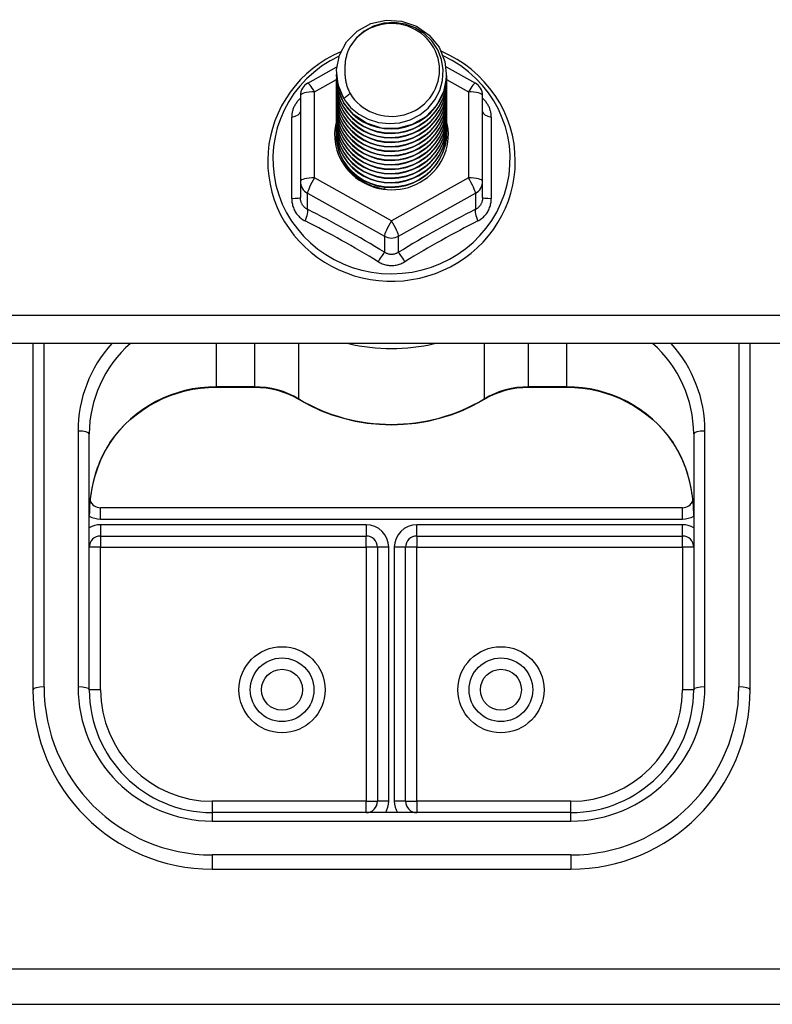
# Model space of a CAD drawing. Header units: inches. Extents: x 48.1 to 120.1, y 31.5 to 55.7.
# Tile 20 of 82: x 69.5 to 71.6, y 34.2 to 36.9. Entities that reach past the tile are written whole.
import ezdxf

# ---------------------------------------------------------------- set-up
doc = ezdxf.new("R2010")
doc.units = ezdxf.units.IN
doc.header["$MEASUREMENT"] = 0
doc.layers.add('Visible Edges(ANSI)', color=7, linetype='Continuous', lineweight=25)
doc.layers.add('Visible Tangent Edges(ANSI)', color=7, linetype='Continuous', lineweight=25)

msp = doc.modelspace()

# ---------------------------------------------------------------- linework, layer by layer
at = {"layer": 'Visible Edges(ANSI)'}
for p, q in [((70.3201, 36.7693), (70.401, 36.8145)), ((70.7058, 36.8149), (70.7876, 36.7693)), ((70.4003, 36.7995), (70.4003, 36.7999)), ((70.4003, 36.7869), (70.4003, 36.7873)), ((70.7074, 36.7932), (70.7074, 36.7936)), ((70.4003, 36.7744), (70.4003, 36.7748)), ((70.4003, 36.7618), (70.4003, 36.7623)), ((70.7074, 36.7807), (70.7074, 36.7811)), ((70.7074, 36.7681), (70.7074, 36.7685)), ((70.2999, 36.7349), (70.2999, 36.4953)), ((70.4003, 36.7493), (70.4003, 36.7497)), ((70.4003, 36.7368), (70.4003, 36.7372)), ((70.7074, 36.7556), (70.7074, 36.756)), ((70.7074, 36.743), (70.7074, 36.7434)), ((70.7074, 36.7305), (70.7074, 36.7309)), ((70.8078, 36.4953), (70.8078, 36.7349)), ((70.4003, 36.7242), (70.4003, 36.7246)), ((70.4003, 36.7117), (70.4003, 36.7121)), ((70.7074, 36.718), (70.7074, 36.7184)), ((70.7074, 36.7054), (70.7074, 36.7058)), ((70.4003, 36.6992), (70.4003, 36.6996)), ((70.4003, 36.6866), (70.4003, 36.687)), ((70.4003, 36.6741), (70.4003, 36.6745)), ((70.7074, 36.6929), (70.7074, 36.6933)), ((70.7074, 36.6803), (70.7074, 36.6808)), ((70.4003, 36.6615), (70.4003, 36.6619)), ((70.4003, 36.649), (70.4003, 36.6494)), ((70.7074, 36.6678), (70.7074, 36.6682)), ((70.7074, 36.6553), (70.7074, 36.6557)), ((70.4003, 36.6365), (70.4003, 36.6369)), ((70.4003, 36.6239), (70.4003, 36.6243)), ((70.7074, 36.6427), (70.7074, 36.6431)), ((70.7074, 36.6302), (70.7074, 36.6306)), ((70.2999, 36.4953), (70.2999, 36.4505)), ((70.8078, 36.4505), (70.8078, 36.4953)), ((70.5351, 36.4794), (70.5341, 36.4738)), ((118.5538, 36.0434), (64.5538, 36.0434)), ((69.5538, 36.0434), (69.5538, 35.078)), ((71.5538, 35.078), (71.5538, 36.0434)), ((70.0656, 35.9215), (70.1717, 35.9215)), ((70.9359, 35.9215), (71.042, 35.9215)), ((69.7113, 35.078), (69.7113, 35.7912)), ((71.3963, 35.7912), (71.3963, 35.078)), ((71.3649, 35.5854), (69.7428, 35.5854)), ((69.7428, 35.5066), (70.483, 35.5066)), ((70.6247, 35.5066), (71.3649, 35.5066)), ((70.5145, 35.4751), (70.5145, 34.767)), ((70.5932, 34.767), (70.5932, 35.4751)), ((71.0538, 34.7355), (70.0538, 34.7355)), ((70.0538, 34.578), (71.0538, 34.578)), ((69.1788, 34.201), (113.9288, 34.201))]:
    msp.add_line(p, q, dxfattribs=at)
at = {"layer": 'Visible Edges(ANSI)', "flags": 128}
for points in [[(70.4212, 36.7261), (70.4048, 36.7647), (70.4004, 36.8062), (70.4085, 36.8471), (70.4283, 36.8842), (70.4584, 36.9144), (70.4961, 36.9351), (70.5385, 36.9447), (70.5821, 36.9423), (70.6235, 36.9281), (70.6592, 36.9032), (70.6864, 36.8696), (70.7029, 36.8298), (70.7072, 36.7872), (70.6992, 36.7451), (70.6794, 36.7069), (70.6494, 36.6756), (70.6117, 36.6537), (70.5693, 36.6429), (70.5256, 36.6441), (70.4843, 36.6572), (70.4485, 36.6809), (70.4213, 36.7134), (70.4048, 36.7519), (70.4004, 36.7934)], [(70.4398, 36.7015), (70.4626, 36.6827), (70.4887, 36.6685), (70.5173, 36.6596), (70.5472, 36.6564), (70.5771, 36.659), (70.606, 36.6673), (70.6326, 36.6811), (70.6558, 36.6998), (70.6746, 36.7226), (70.6883, 36.7487), (70.6961, 36.777), (70.6978, 36.8062), (70.6933, 36.8351), (70.6826, 36.8625), (70.6663, 36.8871), (70.6451, 36.9078), (70.6198, 36.9237), (70.5917, 36.934), (70.5619, 36.9382), (70.532, 36.9362), (70.5033, 36.9279), (70.4773, 36.9137), (70.4551, 36.8944), (70.438, 36.8708)], [(70.438, 36.8708), (70.4367, 36.8683), (70.4355, 36.8657), (70.4343, 36.8632), (70.4332, 36.8606), (70.4322, 36.858), (70.4312, 36.8553), (70.4303, 36.8527), (70.4294, 36.85), (70.4286, 36.8473), (70.4279, 36.8446), (70.4272, 36.8418), (70.4266, 36.8391), (70.426, 36.8363), (70.4255, 36.8336), (70.4251, 36.8308), (70.4247, 36.828), (70.4244, 36.8252), (70.4242, 36.8224), (70.424, 36.8196), (70.4239, 36.8168), (70.4238, 36.814), (70.4239, 36.8112), (70.424, 36.8084), (70.4241, 36.8056)], [(70.4124, 36.8569), (70.3917, 36.847), (70.3716, 36.8358), (70.3524, 36.8234), (70.3341, 36.8097), (70.3168, 36.7949), (70.3005, 36.7789), (70.2854, 36.762), (70.2715, 36.7441), (70.2588, 36.7253), (70.2474, 36.7057), (70.2375, 36.6854), (70.2289, 36.6645), (70.2218, 36.6432), (70.2162, 36.6213), (70.2122, 36.5992), (70.2097, 36.5769), (70.2087, 36.5544), (70.2093, 36.5319), (70.2114, 36.5095), (70.2151, 36.4873), (70.2203, 36.4654), (70.227, 36.4439), (70.2352, 36.4229), (70.2448, 36.4025), (70.2559, 36.3827), (70.2682, 36.3637), (70.2818, 36.3456), (70.2967, 36.3284), (70.3127, 36.3122), (70.3297, 36.2971), (70.3478, 36.2831), (70.3668, 36.2704), (70.3866, 36.2589), (70.4072, 36.2487), (70.4284, 36.2399), (70.4502, 36.2324), (70.4724, 36.2264), (70.495, 36.2219), (70.5179, 36.2188), (70.5409, 36.2172), (70.5639, 36.2171), (70.587, 36.2185), (70.6098, 36.2214), (70.6325, 36.2258), (70.6547, 36.2316), (70.6766, 36.2388), (70.6979, 36.2475), (70.7185, 36.2575), (70.7384, 36.2689), (70.7575, 36.2815), (70.7757, 36.2953), (70.7929, 36.3103), (70.8091, 36.3263), (70.8241, 36.3434), (70.8378, 36.3614), (70.8504, 36.3803), (70.8615, 36.4), (70.8713, 36.4203), (70.8797, 36.4413), (70.8866, 36.4627), (70.892, 36.4846), (70.8959, 36.5068), (70.8982, 36.5291), (70.899, 36.5516)], [(70.899, 36.5516), (70.8981, 36.5758), (70.8954, 36.5999), (70.8909, 36.6238), (70.8846, 36.6472), (70.8766, 36.6702), (70.8669, 36.6925), (70.8556, 36.7141), (70.8427, 36.7348), (70.8283, 36.7545), (70.8124, 36.7732), (70.7953, 36.7907), (70.7768, 36.807), (70.7573, 36.822), (70.7366, 36.8355), (70.715, 36.8475), (70.6926, 36.858)], [(70.4003, 36.7995), (70.4004, 36.795), (70.4006, 36.7905), (70.4009, 36.786), (70.4014, 36.7816), (70.4021, 36.7772), (70.4029, 36.7727), (70.4038, 36.7684), (70.4049, 36.764), (70.4061, 36.7597), (70.4074, 36.7554), (70.4089, 36.7511), (70.4105, 36.7469), (70.4123, 36.7428), (70.4141, 36.7387), (70.4162, 36.7346), (70.4183, 36.7307), (70.4206, 36.7268), (70.423, 36.7229), (70.4255, 36.7191), (70.4281, 36.7154), (70.4309, 36.7118), (70.4337, 36.7083), (70.4367, 36.7048), (70.4398, 36.7015)], [(70.4003, 36.7869), (70.4016, 36.7678), (70.4055, 36.749), (70.412, 36.7309), (70.4209, 36.7137), (70.432, 36.6978), (70.4453, 36.6835), (70.4604, 36.671), (70.4771, 36.6604), (70.4951, 36.6521), (70.5141, 36.6461), (70.5338, 36.6426), (70.5538, 36.6416), (70.5739, 36.6431), (70.5936, 36.6472), (70.6126, 36.6537), (70.6306, 36.6625), (70.6473, 36.6736), (70.6624, 36.6866), (70.6756, 36.7015), (70.6868, 36.7179), (70.6957, 36.7356), (70.7021, 36.7542), (70.7061, 36.7735), (70.7074, 36.7932)], [(70.7072, 36.7871), (70.7067, 36.7669), (70.7034, 36.747), (70.6974, 36.7277), (70.6888, 36.7093), (70.6778, 36.6922), (70.6645, 36.6767), (70.6493, 36.663), (70.6323, 36.6514), (70.614, 36.6421), (70.5945, 36.6353), (70.5743, 36.631), (70.5537, 36.6295), (70.5332, 36.6305), (70.513, 36.6343), (70.4935, 36.6406), (70.4752, 36.6493), (70.4582, 36.6604), (70.443, 36.6736), (70.4298, 36.6886), (70.4188, 36.7051), (70.4102, 36.723), (70.4042, 36.7418), (70.4009, 36.7612), (70.4004, 36.7809)], [(70.4241, 36.8056), (70.424, 36.8028), (70.4239, 36.8), (70.4239, 36.7972), (70.424, 36.7944), (70.4241, 36.7916), (70.4243, 36.7888), (70.4245, 36.786), (70.4248, 36.7832), (70.4252, 36.7805), (70.4257, 36.7777), (70.4262, 36.7749), (70.4267, 36.7722), (70.4274, 36.7694), (70.4281, 36.7667), (70.4288, 36.764), (70.4296, 36.7613), (70.4305, 36.7586), (70.4315, 36.756), (70.4325, 36.7533), (70.4335, 36.7507), (70.4346, 36.7481), (70.4358, 36.7456), (70.437, 36.743), (70.4383, 36.7405)], [(70.4003, 36.7744), (70.4016, 36.7553), (70.4055, 36.7365), (70.412, 36.7183), (70.4209, 36.7012), (70.432, 36.6853), (70.4453, 36.671), (70.4604, 36.6584), (70.4771, 36.6479), (70.4951, 36.6396), (70.5141, 36.6336), (70.5338, 36.63), (70.5538, 36.629), (70.5739, 36.6306), (70.5936, 36.6346), (70.6126, 36.6411), (70.6306, 36.65), (70.6473, 36.661), (70.6624, 36.6741), (70.6756, 36.689), (70.6868, 36.7054), (70.6957, 36.723), (70.7021, 36.7417), (70.7061, 36.761), (70.7074, 36.7807)], [(70.4003, 36.7618), (70.4016, 36.7427), (70.4055, 36.7239), (70.412, 36.7058), (70.4209, 36.6886), (70.432, 36.6728), (70.4453, 36.6584), (70.4604, 36.6459), (70.4771, 36.6353), (70.4951, 36.627), (70.5141, 36.621), (70.5338, 36.6175), (70.5538, 36.6165), (70.5739, 36.618), (70.5936, 36.6221), (70.6126, 36.6286), (70.6306, 36.6374), (70.6473, 36.6485), (70.6624, 36.6616), (70.6756, 36.6764), (70.6868, 36.6928), (70.6957, 36.7105), (70.7021, 36.7292), (70.7061, 36.7485), (70.7074, 36.7681)], [(70.7072, 36.7746), (70.7067, 36.7544), (70.7034, 36.7345), (70.6974, 36.7151), (70.6888, 36.6968), (70.6778, 36.6796), (70.6645, 36.6641), (70.6493, 36.6504), (70.6323, 36.6389), (70.614, 36.6296), (70.5945, 36.6228), (70.5743, 36.6185), (70.5537, 36.6169), (70.5332, 36.618), (70.513, 36.6217), (70.4935, 36.628), (70.4752, 36.6368), (70.4582, 36.6479), (70.443, 36.661), (70.4298, 36.676), (70.4188, 36.6926), (70.4102, 36.7105), (70.4042, 36.7293), (70.4009, 36.7487), (70.4004, 36.7683)], [(70.7072, 36.762), (70.7067, 36.7419), (70.7034, 36.7219), (70.6974, 36.7026), (70.6888, 36.6842), (70.6778, 36.6671), (70.6645, 36.6516), (70.6493, 36.6379), (70.6323, 36.6263), (70.614, 36.617), (70.5945, 36.6102), (70.5743, 36.606), (70.5537, 36.6044), (70.5332, 36.6055), (70.513, 36.6092), (70.4935, 36.6155), (70.4752, 36.6243), (70.4582, 36.6353), (70.443, 36.6485), (70.4298, 36.6635), (70.4188, 36.6801), (70.4102, 36.6979), (70.4042, 36.7167), (70.4009, 36.7361), (70.4004, 36.7558)], [(70.4003, 36.7493), (70.4016, 36.7302), (70.4055, 36.7114), (70.412, 36.6933), (70.4209, 36.6761), (70.432, 36.6602), (70.4453, 36.6459), (70.4604, 36.6333), (70.4771, 36.6228), (70.4951, 36.6145), (70.5141, 36.6085), (70.5338, 36.605), (70.5538, 36.604), (70.5739, 36.6055), (70.5936, 36.6095), (70.6126, 36.616), (70.6306, 36.6249), (70.6473, 36.636), (70.6624, 36.649), (70.6756, 36.6639), (70.6868, 36.6803), (70.6957, 36.698), (70.7021, 36.7166), (70.7061, 36.7359), (70.7074, 36.7556)], [(70.4003, 36.7368), (70.4016, 36.7176), (70.4055, 36.6989), (70.412, 36.6807), (70.4209, 36.6636), (70.432, 36.6477), (70.4453, 36.6333), (70.4604, 36.6208), (70.4771, 36.6103), (70.4951, 36.6019), (70.5141, 36.596), (70.5338, 36.5924), (70.5538, 36.5914), (70.5739, 36.593), (70.5936, 36.597), (70.6126, 36.6035), (70.6306, 36.6124), (70.6473, 36.6234), (70.6624, 36.6365), (70.6756, 36.6513), (70.6868, 36.6678), (70.6957, 36.6854), (70.7021, 36.7041), (70.7061, 36.7234), (70.7074, 36.743)], [(70.4003, 36.7242), (70.4016, 36.7051), (70.4055, 36.6863), (70.412, 36.6682), (70.4209, 36.651), (70.432, 36.6351), (70.4453, 36.6208), (70.4604, 36.6083), (70.4771, 36.5977), (70.4951, 36.5894), (70.5141, 36.5834), (70.5338, 36.5799), (70.5538, 36.5789), (70.5739, 36.5804), (70.5936, 36.5845), (70.6126, 36.591), (70.6306, 36.5998), (70.6473, 36.6109), (70.6624, 36.6239), (70.6756, 36.6388), (70.6868, 36.6552), (70.6957, 36.6729), (70.7021, 36.6915), (70.7061, 36.7109), (70.7074, 36.7305)], [(70.7072, 36.7495), (70.7067, 36.7293), (70.7034, 36.7094), (70.6974, 36.6901), (70.6888, 36.6717), (70.6778, 36.6546), (70.6645, 36.639), (70.6493, 36.6254), (70.6323, 36.6138), (70.614, 36.6045), (70.5945, 36.5977), (70.5743, 36.5934), (70.5537, 36.5918), (70.5332, 36.5929), (70.513, 36.5966), (70.4935, 36.603), (70.4752, 36.6117), (70.4582, 36.6228), (70.443, 36.6359), (70.4298, 36.6509), (70.4188, 36.6675), (70.4102, 36.6854), (70.4042, 36.7042), (70.4009, 36.7236), (70.4004, 36.7432)], [(70.7072, 36.737), (70.7067, 36.7168), (70.7034, 36.6968), (70.6974, 36.6775), (70.6888, 36.6591), (70.6778, 36.642), (70.6645, 36.6265), (70.6493, 36.6128), (70.6323, 36.6012), (70.614, 36.592), (70.5945, 36.5851), (70.5743, 36.5809), (70.5537, 36.5793), (70.5332, 36.5804), (70.513, 36.5841), (70.4935, 36.5904), (70.4752, 36.5992), (70.4582, 36.6102), (70.443, 36.6234), (70.4298, 36.6384), (70.4188, 36.655), (70.4102, 36.6728), (70.4042, 36.6916), (70.4009, 36.7111), (70.4004, 36.7307)], [(70.4383, 36.7405), (70.4376, 36.7399), (70.4369, 36.7393), (70.4362, 36.7387), (70.4355, 36.7381), (70.4348, 36.7375), (70.434, 36.7369), (70.4333, 36.7363), (70.4326, 36.7357), (70.4319, 36.7351), (70.4312, 36.7345), (70.4305, 36.7339), (70.4298, 36.7333), (70.429, 36.7327), (70.4283, 36.7321), (70.4276, 36.7315), (70.4269, 36.7309), (70.4262, 36.7303), (70.4255, 36.7297), (70.4248, 36.7291), (70.424, 36.7285), (70.4233, 36.7279), (70.4226, 36.7273), (70.4219, 36.7267), (70.4212, 36.7261)], [(70.4003, 36.7117), (70.4016, 36.6926), (70.4055, 36.6738), (70.412, 36.6557), (70.4209, 36.6385), (70.432, 36.6226), (70.4453, 36.6083), (70.4604, 36.5957), (70.4771, 36.5852), (70.4951, 36.5769), (70.5141, 36.5709), (70.5338, 36.5674), (70.5538, 36.5663), (70.5739, 36.5679), (70.5936, 36.5719), (70.6126, 36.5784), (70.6306, 36.5873), (70.6473, 36.5983), (70.6624, 36.6114), (70.6756, 36.6263), (70.6868, 36.6427), (70.6957, 36.6604), (70.7021, 36.679), (70.7061, 36.6983), (70.7074, 36.718)], [(70.4003, 36.6992), (70.4016, 36.68), (70.4055, 36.6612), (70.412, 36.6431), (70.4209, 36.626), (70.432, 36.6101), (70.4453, 36.5957), (70.4604, 36.5832), (70.4771, 36.5727), (70.4951, 36.5643), (70.5141, 36.5583), (70.5338, 36.5548), (70.5538, 36.5538), (70.5739, 36.5553), (70.5936, 36.5594), (70.6126, 36.5659), (70.6306, 36.5747), (70.6473, 36.5858), (70.6624, 36.5989), (70.6756, 36.6137), (70.6868, 36.6301), (70.6957, 36.6478), (70.7021, 36.6665), (70.7061, 36.6858), (70.7074, 36.7054)], [(70.7072, 36.7244), (70.7067, 36.7042), (70.7034, 36.6843), (70.6974, 36.665), (70.6888, 36.6466), (70.6778, 36.6295), (70.6645, 36.614), (70.6493, 36.6003), (70.6323, 36.5887), (70.614, 36.5794), (70.5945, 36.5726), (70.5743, 36.5684), (70.5537, 36.5668), (70.5332, 36.5678), (70.513, 36.5716), (70.4935, 36.5779), (70.4752, 36.5866), (70.4582, 36.5977), (70.443, 36.6109), (70.4298, 36.6259), (70.4188, 36.6425), (70.4102, 36.6603), (70.4042, 36.6791), (70.4009, 36.6985), (70.4004, 36.7182)], [(70.7072, 36.7119), (70.7067, 36.6917), (70.7034, 36.6718), (70.6974, 36.6524), (70.6888, 36.6341), (70.6778, 36.617), (70.6645, 36.6014), (70.6493, 36.5877), (70.6323, 36.5762), (70.614, 36.5669), (70.5945, 36.5601), (70.5743, 36.5558), (70.5537, 36.5542), (70.5332, 36.5553), (70.513, 36.559), (70.4935, 36.5653), (70.4752, 36.5741), (70.4582, 36.5852), (70.443, 36.5983), (70.4298, 36.6133), (70.4188, 36.6299), (70.4102, 36.6478), (70.4042, 36.6666), (70.4009, 36.686), (70.4004, 36.7056)], [(70.4003, 36.6866), (70.4016, 36.6675), (70.4055, 36.6487), (70.412, 36.6306), (70.4209, 36.6134), (70.432, 36.5975), (70.4453, 36.5832), (70.4604, 36.5706), (70.4771, 36.5601), (70.4951, 36.5518), (70.5141, 36.5458), (70.5338, 36.5423), (70.5538, 36.5413), (70.5739, 36.5428), (70.5936, 36.5469), (70.6126, 36.5534), (70.6306, 36.5622), (70.6473, 36.5733), (70.6624, 36.5863), (70.6756, 36.6012), (70.6868, 36.6176), (70.6957, 36.6353), (70.7021, 36.6539), (70.7061, 36.6732), (70.7074, 36.6929)], [(70.4003, 36.6741), (70.4016, 36.655), (70.4055, 36.6362), (70.412, 36.618), (70.4209, 36.6009), (70.432, 36.585), (70.4453, 36.5707), (70.4604, 36.5581), (70.4771, 36.5476), (70.4951, 36.5393), (70.5141, 36.5333), (70.5338, 36.5297), (70.5538, 36.5287), (70.5739, 36.5303), (70.5936, 36.5343), (70.6126, 36.5408), (70.6306, 36.5497), (70.6473, 36.5607), (70.6624, 36.5738), (70.6756, 36.5886), (70.6868, 36.6051), (70.6957, 36.6227), (70.7021, 36.6414), (70.7061, 36.6607), (70.7074, 36.6803)], [(70.7072, 36.6994), (70.7067, 36.6792), (70.7034, 36.6592), (70.6974, 36.6399), (70.6888, 36.6215), (70.6778, 36.6044), (70.6645, 36.5889), (70.6493, 36.5752), (70.6323, 36.5636), (70.614, 36.5543), (70.5945, 36.5475), (70.5743, 36.5433), (70.5537, 36.5417), (70.5332, 36.5428), (70.513, 36.5465), (70.4935, 36.5528), (70.4752, 36.5616), (70.4582, 36.5726), (70.443, 36.5858), (70.4298, 36.6008), (70.4188, 36.6174), (70.4102, 36.6352), (70.4042, 36.654), (70.4009, 36.6734), (70.4004, 36.6931)], [(70.7072, 36.6868), (70.7067, 36.6666), (70.7034, 36.6467), (70.6974, 36.6274), (70.6888, 36.609), (70.6778, 36.5919), (70.6645, 36.5763), (70.6493, 36.5627), (70.6323, 36.5511), (70.614, 36.5418), (70.5945, 36.535), (70.5743, 36.5307), (70.5537, 36.5291), (70.5332, 36.5302), (70.513, 36.534), (70.4935, 36.5403), (70.4752, 36.549), (70.4582, 36.5601), (70.443, 36.5732), (70.4298, 36.5883), (70.4188, 36.6048), (70.4102, 36.6227), (70.4042, 36.6415), (70.4009, 36.6609), (70.4004, 36.6805)], [(70.7072, 36.6743), (70.7067, 36.6541), (70.7034, 36.6342), (70.6974, 36.6148), (70.6888, 36.5964), (70.6778, 36.5793), (70.6645, 36.5638), (70.6493, 36.5501), (70.6323, 36.5385), (70.614, 36.5293), (70.5945, 36.5224), (70.5743, 36.5182), (70.5537, 36.5166), (70.5332, 36.5177), (70.513, 36.5214), (70.4935, 36.5277), (70.4752, 36.5365), (70.4582, 36.5476), (70.443, 36.5607), (70.4298, 36.5757), (70.4188, 36.5923), (70.4102, 36.6102), (70.4042, 36.629), (70.4009, 36.6484), (70.4004, 36.668)], [(70.4003, 36.6615), (70.4016, 36.6424), (70.4055, 36.6236), (70.412, 36.6055), (70.4209, 36.5883), (70.432, 36.5725), (70.4453, 36.5581), (70.4604, 36.5456), (70.4771, 36.535), (70.4951, 36.5267), (70.5141, 36.5207), (70.5338, 36.5172), (70.5538, 36.5162), (70.5739, 36.5177), (70.5936, 36.5218), (70.6126, 36.5283), (70.6306, 36.5371), (70.6473, 36.5482), (70.6624, 36.5612), (70.6756, 36.5761), (70.6868, 36.5925), (70.6957, 36.6102), (70.7021, 36.6289), (70.7061, 36.6482), (70.7074, 36.6678)], [(70.4003, 36.649), (70.4016, 36.6299), (70.4055, 36.6111), (70.412, 36.593), (70.4209, 36.5758), (70.432, 36.5599), (70.4453, 36.5456), (70.4604, 36.533), (70.4771, 36.5225), (70.4951, 36.5142), (70.5141, 36.5082), (70.5338, 36.5047), (70.5538, 36.5037), (70.5739, 36.5052), (70.5936, 36.5092), (70.6126, 36.5157), (70.6306, 36.5246), (70.6473, 36.5356), (70.6624, 36.5487), (70.6756, 36.5636), (70.6868, 36.58), (70.6957, 36.5977), (70.7021, 36.6163), (70.7061, 36.6356), (70.7074, 36.6553)], [(70.7072, 36.6617), (70.7067, 36.6416), (70.7034, 36.6216), (70.6974, 36.6023), (70.6888, 36.5839), (70.6778, 36.5668), (70.6645, 36.5513), (70.6493, 36.5376), (70.6323, 36.526), (70.614, 36.5167), (70.5945, 36.5099), (70.5743, 36.5057), (70.5537, 36.5041), (70.5332, 36.5051), (70.513, 36.5089), (70.4935, 36.5152), (70.4752, 36.5239), (70.4582, 36.535), (70.443, 36.5482), (70.4298, 36.5632), (70.4188, 36.5798), (70.4102, 36.5976), (70.4042, 36.6164), (70.4009, 36.6358), (70.4004, 36.6555)], [(70.7072, 36.6492), (70.7067, 36.629), (70.7034, 36.6091), (70.6974, 36.5897), (70.6888, 36.5714), (70.6778, 36.5543), (70.6645, 36.5387), (70.6493, 36.5251), (70.6323, 36.5135), (70.614, 36.5042), (70.5945, 36.4974), (70.5743, 36.4931), (70.5537, 36.4915), (70.5332, 36.4926), (70.513, 36.4963), (70.4935, 36.5026), (70.4752, 36.5114), (70.4582, 36.5225), (70.443, 36.5356), (70.4298, 36.5506), (70.4188, 36.5672), (70.4102, 36.5851), (70.4042, 36.6039), (70.4009, 36.6233), (70.4004, 36.6429)], [(70.4003, 36.6365), (70.4016, 36.6173), (70.4055, 36.5986), (70.412, 36.5804), (70.4209, 36.5633), (70.432, 36.5474), (70.4453, 36.533), (70.4604, 36.5205), (70.4771, 36.51), (70.4951, 36.5016), (70.5141, 36.4957), (70.5338, 36.4921), (70.5538, 36.4911), (70.5739, 36.4926), (70.5936, 36.4967), (70.6126, 36.5032), (70.6306, 36.5121), (70.6473, 36.5231), (70.6624, 36.5362), (70.6756, 36.551), (70.6868, 36.5674), (70.6957, 36.5851), (70.7021, 36.6038), (70.7061, 36.6231), (70.7074, 36.6427)], [(70.4003, 36.6239), (70.4016, 36.6048), (70.4055, 36.586), (70.412, 36.5679), (70.4209, 36.5507), (70.432, 36.5348), (70.4453, 36.5205), (70.4604, 36.508), (70.4771, 36.4974), (70.4951, 36.4891), (70.5141, 36.4831), (70.5338, 36.4796), (70.5538, 36.4786), (70.5739, 36.4801), (70.5936, 36.4842), (70.6126, 36.4907), (70.6306, 36.4995), (70.6473, 36.5106), (70.6624, 36.5236), (70.6756, 36.5385), (70.6868, 36.5549), (70.6957, 36.5726), (70.7021, 36.5912), (70.7061, 36.6105), (70.7074, 36.6302)], [(70.7072, 36.6367), (70.7067, 36.6165), (70.7034, 36.5965), (70.6974, 36.5772), (70.6888, 36.5588), (70.6778, 36.5417), (70.6645, 36.5262), (70.6493, 36.5125), (70.6323, 36.5009), (70.614, 36.4916), (70.5945, 36.4848), (70.5743, 36.4806), (70.5537, 36.479), (70.5332, 36.4801), (70.513, 36.4838), (70.4935, 36.4901), (70.4752, 36.4989), (70.4582, 36.5099), (70.443, 36.5231), (70.4298, 36.5381), (70.4188, 36.5547), (70.4102, 36.5725), (70.4042, 36.5913), (70.4009, 36.6107), (70.4004, 36.6304)], [(70.5341, 36.4738), (70.5272, 36.4749), (70.5203, 36.4764), (70.5136, 36.4781), (70.5069, 36.4801), (70.5003, 36.4823), (70.4939, 36.4849), (70.4876, 36.4877), (70.4814, 36.4909), (70.4753, 36.4943), (70.4694, 36.4979), (70.4637, 36.5018), (70.4582, 36.5059), (70.4529, 36.5103), (70.4478, 36.5149), (70.443, 36.5197), (70.4383, 36.5247), (70.4339, 36.5299), (70.4298, 36.5354), (70.4259, 36.541), (70.4223, 36.5467), (70.4189, 36.5526), (70.4159, 36.5586), (70.4131, 36.5648), (70.4106, 36.5711)], [(69.7689, 35.7666), (69.7814, 35.7839), (69.7951, 35.8005), (69.8098, 35.8162), (69.8254, 35.831), (69.842, 35.8449), (69.8595, 35.8577), (69.8777, 35.8695), (69.8967, 35.8802), (69.9164, 35.8897), (69.9366, 35.8981), (69.9573, 35.9052), (69.9785, 35.911), (70, 35.9156), (70.0217, 35.9189), (70.0436, 35.9209), (70.0656, 35.9215)], [(70.1717, 35.9215), (70.1881, 35.921), (70.2044, 35.9193), (70.2205, 35.9166), (70.2364, 35.9128), (70.252, 35.908), (70.2672, 35.9021), (70.2819, 35.8953), (70.2961, 35.8875)], [(70.8116, 35.8875), (70.8258, 35.8953), (70.8405, 35.9021), (70.8557, 35.908), (70.8713, 35.9128), (70.8871, 35.9166), (70.9033, 35.9193), (70.9196, 35.921), (70.9359, 35.9215)], [(71.042, 35.9215), (71.064, 35.9209), (71.0859, 35.9189), (71.1077, 35.9156), (71.1292, 35.911), (71.1503, 35.9052), (71.1711, 35.8981), (71.1913, 35.8897), (71.2109, 35.8802), (71.2299, 35.8695), (71.2482, 35.8577), (71.2656, 35.8449), (71.2822, 35.831), (71.2979, 35.8162), (71.3126, 35.8005), (71.3262, 35.7839), (71.3388, 35.7666)], [(70.2961, 35.8875), (70.3256, 35.8712), (70.3561, 35.857), (70.3876, 35.8448), (70.4199, 35.8348), (70.4528, 35.827), (70.4862, 35.8213), (70.52, 35.818), (70.5538, 35.8168), (70.5877, 35.818), (70.6214, 35.8213), (70.6548, 35.827), (70.6877, 35.8348), (70.72, 35.8448), (70.7515, 35.857), (70.7821, 35.8712), (70.8116, 35.8875)], [(69.7689, 35.7666), (69.762, 35.7558), (69.7554, 35.7445), (69.7436, 35.7208), (69.7337, 35.696), (69.7256, 35.6704), (69.7193, 35.6442), (69.7148, 35.6176), (69.7122, 35.5907), (69.7113, 35.5639)], [(71.3963, 35.5639), (71.3955, 35.5907), (71.3928, 35.6176), (71.3883, 35.6442), (71.3821, 35.6704), (71.374, 35.696), (71.364, 35.7208), (71.3522, 35.7445), (71.3457, 35.7558), (71.3388, 35.7666)]]:
    msp.add_lwpolyline(points, dxfattribs=at)
at = {"layer": 'Visible Edges(ANSI)'}
for centre in [(70.2487, 35.078), (70.8589, 35.078)]:
    msp.add_circle(centre, 0.0886, dxfattribs=at)
for centre, radius, start, end in [((70.3393, 36.7349), 0.0394, 119.1745, 180), ((70.7684, 36.7349), 0.0394, 0, 60.8255), ((69.7428, 35.6169), 0.0315, 201.1481, 270), ((71.3649, 35.6169), 0.0315, 270, 338.8519), ((69.7428, 35.4751), 0.0315, 90, 180), ((70.483, 35.4751), 0.0315, 0, 90), ((70.6247, 35.4751), 0.0315, 90, 180), ((71.3649, 35.4751), 0.0315, 0, 90), ((70.0538, 35.078), 0.5, 180, 270), ((70.0538, 35.078), 0.3425, 180, 270), ((71.0538, 35.078), 0.3425, 270, 0), ((71.0538, 35.078), 0.5, 270, 0), ((70.483, 34.767), 0.0315, 270, 0), ((70.6247, 34.767), 0.0315, 180, 270)]:
    msp.add_arc(centre, radius, start, end, dxfattribs=at)
for centre, major_axis, start_param, end_param in [((70.5538, 36.8059), (0.1339, 0), 3.671471, 8.899926), ((70.5538, 36.8009), (0.1535, 0), 3.669461, 3.875388), ((70.5538, 36.6251), (-0.1585, 0), 6.033204, 9.676411)]:
    msp.add_ellipse(centre, major_axis=major_axis, ratio=0.966998, start_param=start_param, end_param=end_param, dxfattribs=at)
at = {"layer": 'Visible Tangent Edges(ANSI)'}
for p, q in [((70.3393, 36.7449), (70.4003, 36.779)), ((70.7074, 36.779), (70.7684, 36.7449)), ((70.3393, 36.5053), (70.3393, 36.7449)), ((70.7684, 36.7449), (70.7684, 36.5053)), ((70.2757, 36.4476), (70.2757, 36.6748)), ((70.832, 36.6748), (70.832, 36.4476)), ((70.5538, 36.3855), (70.3393, 36.5053)), ((70.7684, 36.5053), (70.5538, 36.3855)), ((70.3196, 36.4623), (70.5341, 36.3425)), ((70.3196, 36.4175), (70.3196, 36.4623)), ((70.5735, 36.3425), (70.7881, 36.4623)), ((70.7881, 36.4623), (70.7881, 36.4175)), ((70.5341, 36.3425), (70.5341, 36.2977)), ((70.5735, 36.2977), (70.5735, 36.3425)), ((118.5538, 36.1218), (64.5538, 36.1218)), ((69.5853, 35.086), (69.5853, 36.0434)), ((70.0656, 35.9226), (70.0656, 36.0434)), ((70.1717, 36.0434), (70.1717, 35.9226)), ((70.2957, 35.8886), (70.2957, 36.0434)), ((70.812, 36.0434), (70.812, 35.8886)), ((70.9359, 35.9226), (70.9359, 36.0434)), ((71.042, 36.0434), (71.042, 35.9226)), ((71.5223, 36.0434), (71.5223, 35.086)), ((70.0656, 35.9226), (70.0656, 35.9215)), ((70.1717, 35.9226), (70.0656, 35.9226)), ((70.1717, 35.9226), (70.1717, 35.9215)), ((70.9359, 35.9226), (70.9359, 35.9215)), ((71.042, 35.9226), (70.9359, 35.9226)), ((71.042, 35.9226), (71.042, 35.9215)), ((69.6798, 35.7992), (69.6798, 35.086)), ((71.4278, 35.086), (71.4278, 35.7992)), ((69.7428, 35.5539), (69.7428, 35.5854)), ((71.3649, 35.5539), (71.3649, 35.5854)), ((69.7428, 35.5539), (71.3649, 35.5539)), ((70.483, 35.5381), (69.7428, 35.5381)), ((69.7428, 35.5381), (69.7428, 35.5066)), ((70.483, 35.5381), (70.483, 35.5066)), ((70.6247, 35.5066), (70.6247, 35.5381)), ((71.3649, 35.5381), (70.6247, 35.5381)), ((71.3649, 35.5066), (71.3649, 35.5381)), ((69.7428, 35.5066), (69.7428, 35.4751)), ((70.483, 35.4751), (70.483, 35.5066)), ((70.6247, 35.5066), (70.6247, 35.4751)), ((71.3649, 35.4751), (71.3649, 35.5066)), ((69.7428, 35.4751), (69.7113, 35.4751)), ((69.7428, 35.4751), (70.483, 35.4751)), ((69.7428, 35.078), (69.7428, 35.4751)), ((70.483, 35.4751), (70.483, 34.767)), ((70.5145, 35.4751), (70.483, 35.4751)), ((70.546, 35.4751), (70.5145, 35.4751)), ((70.546, 34.767), (70.546, 35.4751)), ((70.5932, 35.4751), (70.5617, 35.4751)), ((70.5617, 35.4751), (70.5617, 34.767)), ((70.6247, 35.4751), (70.5932, 35.4751)), ((70.6247, 35.4751), (71.3649, 35.4751)), ((70.6247, 34.767), (70.6247, 35.4751)), ((71.3649, 35.4751), (71.3649, 35.078)), ((71.3963, 35.4751), (71.3649, 35.4751)), ((69.7428, 35.078), (69.7113, 35.078)), ((71.3963, 35.078), (71.3649, 35.078)), ((70.483, 34.767), (70.0538, 34.767)), ((70.0538, 34.767), (70.0538, 34.7355)), ((70.483, 34.7355), (70.483, 34.767)), ((70.483, 34.767), (70.5145, 34.767)), ((70.546, 34.767), (70.5145, 34.767)), ((70.5932, 34.767), (70.5617, 34.767)), ((70.5932, 34.767), (70.6247, 34.767)), ((71.0538, 34.767), (70.6247, 34.767)), ((70.6247, 34.767), (70.6247, 34.7355)), ((71.0538, 34.7355), (71.0538, 34.767)), ((70.0538, 34.7355), (70.0538, 34.712)), ((71.0538, 34.712), (71.0538, 34.7355)), ((70.0538, 34.712), (71.0538, 34.712)), ((71.0538, 34.6175), (70.0538, 34.6175)), ((70.0538, 34.6175), (70.0538, 34.578)), ((71.0538, 34.6175), (71.0538, 34.578)), ((69.1788, 34.3), (113.9288, 34.3))]:
    msp.add_line(p, q, dxfattribs=at)
at = {"layer": 'Visible Tangent Edges(ANSI)', "flags": 128}
for points in [[(70.2999, 36.7274), (70.298, 36.7256), (70.2962, 36.7238), (70.2945, 36.7219), (70.2928, 36.72), (70.2912, 36.718), (70.2896, 36.7159), (70.2882, 36.7138), (70.2868, 36.7117), (70.2854, 36.7096), (70.2842, 36.7074), (70.283, 36.7051), (70.2819, 36.7029), (70.2809, 36.7006), (70.28, 36.6983), (70.2792, 36.696), (70.2785, 36.6937), (70.2778, 36.6913), (70.2772, 36.689), (70.2768, 36.6866), (70.2764, 36.6842), (70.2761, 36.6818), (70.2758, 36.6795), (70.2757, 36.6771), (70.2757, 36.6748)], [(70.832, 36.6748), (70.832, 36.6771), (70.8318, 36.6795), (70.8316, 36.6818), (70.8313, 36.6842), (70.8309, 36.6866), (70.8304, 36.689), (70.8298, 36.6913), (70.8292, 36.6937), (70.8284, 36.696), (70.8276, 36.6983), (70.8267, 36.7006), (70.8257, 36.7029), (70.8246, 36.7051), (70.8235, 36.7074), (70.8222, 36.7096), (70.8209, 36.7117), (70.8195, 36.7138), (70.818, 36.7159), (70.8165, 36.718), (70.8149, 36.72), (70.8132, 36.7219), (70.8115, 36.7238), (70.8096, 36.7256), (70.8078, 36.7274)], [(70.2757, 36.4476), (70.2757, 36.4443), (70.2759, 36.441), (70.2763, 36.4378), (70.2768, 36.4346), (70.2774, 36.4314), (70.2782, 36.4282), (70.2791, 36.4251), (70.2802, 36.4221), (70.2813, 36.4191), (70.2827, 36.4162), (70.2841, 36.4133), (70.2857, 36.4105), (70.2874, 36.4078), (70.2892, 36.4052), (70.2911, 36.4027), (70.2932, 36.4003), (70.2953, 36.398), (70.2976, 36.3958), (70.3, 36.3937), (70.3024, 36.3917), (70.305, 36.3898), (70.3076, 36.3881), (70.3102, 36.3865), (70.313, 36.385)], [(70.3196, 36.4175), (70.3181, 36.4182), (70.3167, 36.419), (70.3153, 36.4198), (70.314, 36.4208), (70.3127, 36.4218), (70.3115, 36.4228), (70.3103, 36.4239), (70.3091, 36.4251), (70.3081, 36.4264), (70.307, 36.4277), (70.3061, 36.4291), (70.3052, 36.4305), (70.3043, 36.4319), (70.3036, 36.4335), (70.3029, 36.435), (70.3023, 36.4366), (70.3017, 36.4383), (70.3012, 36.4399), (70.3008, 36.4416), (70.3005, 36.4434), (70.3002, 36.4451), (70.3, 36.4469), (70.2999, 36.4487), (70.2999, 36.4505)], [(70.8078, 36.4505), (70.8077, 36.4487), (70.8076, 36.4469), (70.8074, 36.4451), (70.8072, 36.4434), (70.8068, 36.4416), (70.8064, 36.4399), (70.8059, 36.4383), (70.8054, 36.4366), (70.8048, 36.435), (70.8041, 36.4335), (70.8033, 36.4319), (70.8025, 36.4305), (70.8016, 36.4291), (70.8006, 36.4277), (70.7996, 36.4264), (70.7985, 36.4251), (70.7974, 36.4239), (70.7962, 36.4228), (70.795, 36.4218), (70.7937, 36.4208), (70.7923, 36.4198), (70.7909, 36.419), (70.7895, 36.4182), (70.7881, 36.4175)], [(70.7947, 36.385), (70.7974, 36.3865), (70.8001, 36.3881), (70.8027, 36.3898), (70.8052, 36.3917), (70.8077, 36.3937), (70.8101, 36.3958), (70.8123, 36.398), (70.8145, 36.4003), (70.8165, 36.4027), (70.8184, 36.4052), (70.8203, 36.4078), (70.822, 36.4105), (70.8235, 36.4133), (70.825, 36.4162), (70.8263, 36.4191), (70.8275, 36.4221), (70.8285, 36.4251), (70.8295, 36.4282), (70.8302, 36.4314), (70.8309, 36.4346), (70.8314, 36.4378), (70.8317, 36.441), (70.8319, 36.4443), (70.832, 36.4476)], [(70.5735, 36.2977), (70.572, 36.2968), (70.5705, 36.2959), (70.5689, 36.2951), (70.5673, 36.2944), (70.5657, 36.2938), (70.5641, 36.2932), (70.5624, 36.2927), (70.5607, 36.2924), (70.559, 36.2921), (70.5573, 36.2918), (70.5556, 36.2917), (70.5538, 36.2917), (70.5521, 36.2917), (70.5504, 36.2918), (70.5487, 36.2921), (70.547, 36.2924), (70.5453, 36.2927), (70.5436, 36.2932), (70.542, 36.2938), (70.5403, 36.2944), (70.5387, 36.2951), (70.5372, 36.2959), (70.5356, 36.2968), (70.5341, 36.2977)], [(70.5165, 36.2714), (70.5193, 36.2698), (70.5222, 36.2683), (70.5252, 36.2669), (70.5282, 36.2656), (70.5313, 36.2645), (70.5345, 36.2635), (70.5376, 36.2627), (70.5408, 36.262), (70.5441, 36.2615), (70.5473, 36.2611), (70.5506, 36.2609), (70.5539, 36.2608), (70.5571, 36.2609), (70.5604, 36.2611), (70.5637, 36.2615), (70.5669, 36.262), (70.5701, 36.2627), (70.5732, 36.2635), (70.5764, 36.2645), (70.5795, 36.2656), (70.5825, 36.2669), (70.5855, 36.2683), (70.5883, 36.2698), (70.5912, 36.2714)], [(69.7692, 35.7676), (69.7644, 35.7602), (69.7598, 35.7527), (69.7554, 35.745), (69.7512, 35.7371), (69.7472, 35.7291), (69.7435, 35.7209), (69.74, 35.7127), (69.7366, 35.7044), (69.7335, 35.696), (69.7306, 35.6875), (69.728, 35.6789), (69.7255, 35.6703), (69.7232, 35.6616), (69.7211, 35.6529), (69.7192, 35.6441), (69.7176, 35.6352), (69.7161, 35.6263), (69.7148, 35.6174), (69.7137, 35.6085), (69.7129, 35.5996), (69.7122, 35.5906), (69.7117, 35.5817), (69.7114, 35.5728), (69.7113, 35.5639)], [(71.3963, 35.5639), (71.3963, 35.5728), (71.396, 35.5817), (71.3955, 35.5906), (71.3948, 35.5996), (71.3939, 35.6085), (71.3928, 35.6174), (71.3916, 35.6263), (71.3901, 35.6352), (71.3884, 35.6441), (71.3865, 35.6529), (71.3845, 35.6616), (71.3822, 35.6703), (71.3797, 35.6789), (71.377, 35.6875), (71.3741, 35.696), (71.371, 35.7044), (71.3677, 35.7127), (71.3642, 35.7209), (71.3604, 35.7291), (71.3564, 35.7371), (71.3523, 35.745), (71.3479, 35.7527), (71.3433, 35.7602), (71.3385, 35.7676)]]:
    msp.add_lwpolyline(points, dxfattribs=at)
at = {"layer": 'Visible Tangent Edges(ANSI)'}
for centre, radius in [((70.2487, 35.078), 0.1201), ((70.8589, 35.078), 0.1201), ((70.2487, 35.078), 0.0571), ((70.8589, 35.078), 0.0571)]:
    msp.add_circle(centre, radius, dxfattribs=at)
for centre, radius, start, end in [((69.7428, 35.6169), 0.063, 240, 270), ((71.3649, 35.6169), 0.063, 270, 300), ((69.7428, 35.4751), 0.063, 90, 120), ((70.483, 35.4751), 0.063, 0, 90), ((70.6247, 35.4751), 0.063, 90, 180), ((71.3649, 35.4751), 0.063, 60, 90), ((70.0538, 35.086), 0.4685, 180, 270), ((70.0538, 35.086), 0.374, 180, 270), ((71.0538, 35.086), 0.4685, 270, 0), ((71.0538, 35.086), 0.374, 270, 0), ((70.0538, 35.078), 0.311, 180, 270), ((71.0538, 35.078), 0.311, 270, 0), ((70.483, 34.767), 0.063, 330, 0), ((70.6247, 34.767), 0.063, 180, 210)]:
    msp.add_arc(centre, radius, start, end, dxfattribs=at)
for centre, major_axis, ratio, start_param, end_param in [((70.5538, 36.5576), (0.3308, 0), 0.966998, 2.028566, 7.403327), ((70.3393, 36.7349), (-0.0192, 0.0344), 0.127392, 4.936728, 6.283185), ((70.7684, 36.7349), (0.0192, 0.0344), 0.127392, 0, 1.346458), ((70.3393, 36.7349), (-0.0394, 0), 0.254784, 4.712389, 6.283185), ((70.7684, 36.7349), (0.0394, 0), 0.254784, 0, 1.570796), ((70.2605, 36.6901), (0.0394, 0), 0.420933, 5.107073, 6.283185), ((70.8471, 36.6901), (-0.0394, 0), 0.420933, 0, 1.176113), ((70.3393, 36.4953), (-0.0394, 0), 0.254784, 4.712389, 6.283185), ((70.3393, 36.4953), (-0.0394, 0), 0.966998, 0, 1.047198), ((70.3393, 36.4953), (-0.0192, -0.0344), 0.127392, 4.48805, 6.058847), ((70.7684, 36.4953), (0.0394, 0), 0.254784, 0, 1.570796), ((70.7684, 36.4953), (0.0192, -0.0344), 0.127392, 0.224339, 1.795135), ((70.7684, 36.4953), (0.0394, 0), 0.966998, 5.235988, 6.283185), ((70.2605, 36.4505), (0.0394, 0), 0.080687, 5.107073, 6.283185), ((70.8471, 36.4505), (-0.0394, 0), 0.080687, 0, 1.176113), ((70.2999, 36.3845), (0.0178, 0.0351), 0.295528, 4.874003, 6.050115), ((70.4269, 36.181), (-0.6046, 0.361), 0.220649, 4.666525, 5.020223), ((70.6808, 36.181), (-0.6046, -0.361), 0.220649, 4.404555, 4.758253), ((70.8078, 36.3845), (-0.0178, 0.0351), 0.295528, 0.23307, 1.409183), ((70.4147, 36.1607), (0.5734, -0.3423), 0.220649, 1.524932, 1.878631), ((70.5538, 36.3755), (-0.0192, -0.0344), 0.127392, 4.48805, 6.058847), ((70.5538, 36.3755), (0.0192, -0.0344), 0.127392, 0.224339, 1.795135), ((70.6929, 36.1607), (0.5734, 0.3423), 0.220649, 1.262962, 1.61666), ((70.5538, 36.3755), (0.0394, 0), 0.966998, 4.18879, 5.235988), ((70.5145, 36.2648), (0.0205, 0.0336), 0.044718, 0.222707, 1.398819), ((70.5932, 36.2648), (-0.0205, 0.0336), 0.044718, 4.884366, 6.060479), ((70.0656, 35.7992), (-0.3858, 0), 0.966998, 5.569665, 6.283185), ((70.0656, 35.7912), (-0.3543, 0), 0.966998, 5.455899, 6.283185), ((70.5538, 36.505), (0.4921, 0), 0.966998, 4.466864, 4.957914), ((71.042, 35.7912), (0.3543, 0), 0.966998, 0, 0.827287), ((71.042, 35.7992), (0.3858, 0), 0.966998, 0, 0.71352), ((70.0656, 35.5799), (-0.3543, 0), 0.966998, 4.712389, 5.703682), ((70.1717, 35.6941), (-0.2362, 0), 0.966998, 4.160149, 4.712389), ((70.9359, 35.6941), (-0.2362, 0), 0.966998, 4.712389, 5.264629), ((71.042, 35.5799), (-0.3543, 0), 0.966998, 3.721096, 4.712389), ((70.3122, 35.9145), (-0.0161, -0.0271), 0.133659, 6.062525, 6.283185), ((70.5538, 36.2938), (-0.4921, 0), 0.966998, 1.018556, 2.123037), ((70.7955, 35.9145), (0.0161, -0.0271), 0.133659, 0, 0.220661), ((69.6798, 35.7912), (0.0315, 0), 0.254784, 0, 1.570796), ((71.4278, 35.7912), (-0.0315, 0), 0.254784, 4.712389, 6.283185), ((69.7428, 35.7842), (0.0261, -0.0177), 0.213186, 0, 0.143295), ((71.3649, 35.7842), (-0.0261, -0.0177), 0.213186, 6.139891, 6.283185), ((69.5853, 35.078), (-0.0315, 0), 0.254784, 4.712389, 6.283185), ((69.6798, 35.078), (0.0315, 0), 0.254784, 0, 1.570796), ((71.4278, 35.078), (-0.0315, 0), 0.254784, 4.712389, 6.283185), ((71.5223, 35.078), (0.0315, 0), 0.254784, 0, 1.570796)]:
    msp.add_ellipse(centre, major_axis=major_axis, ratio=ratio, start_param=start_param, end_param=end_param, dxfattribs=at)

doc.saveas('drawing.dxf')
